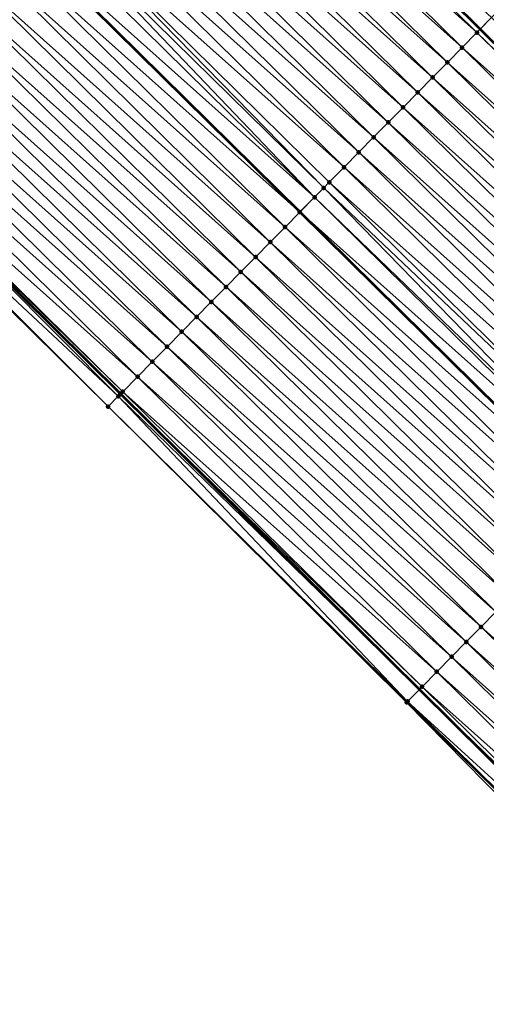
# Model space of a CAD drawing. Header units: feet. Extents: x 2017424 to 2024169, y 808042 to 818730.
# Tile 211 of 256: x 2020540 to 2020562, y 815843 to 815889. Entities that reach past the tile are written whole.
import ezdxf

# ---------------------------------------------------------------- set-up
doc = ezdxf.new("R2010")
doc.units = ezdxf.units.FT
doc.header["$MEASUREMENT"] = 0
for name, color, linetype, lineweight in [('EP_Travel Lane', 172, 'Continuous', 53), ('NB-Road Shots', 141, 'Continuous', 100), ('NB-Road X-Section', 40, 'Continuous', 13), ('STRIPING', 60, 'Continuous', 53)]:
    doc.layers.add(name, color=color, linetype=linetype, lineweight=lineweight)
doc.layers.add('I-77-MM15-17_NB-Surface-BORDER', color=7, linetype='Continuous')
doc.layers.add('I-77-MM15-17_NB-Surface-TIN', color=7, linetype='Continuous')

msp = doc.modelspace()

# ---------------------------------------------------------------- linework, layer by layer
at = {"layer": 'EP_Travel Lane'}
for points in [[(2020306.735364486, 816143.052083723, 250.3038613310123), (2020320.869865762, 816128.903000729, 250.1640749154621), (2020335.004430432, 816114.7538542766, 250.0386303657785), (2020349.139063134, 816100.6046397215, 249.9285631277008), (2020363.273687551, 816086.4554334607, 249.8166337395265), (2020377.408289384, 816072.3062498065, 249.6995812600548), (2020391.542903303, 816058.1570540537, 249.5852658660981), (2020405.683212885, 816044.0429709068, 249.4706513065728), (2020419.859068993, 816029.9350855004, 249.3542916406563), (2020434.03488781, 816015.8272372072, 249.230411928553), (2020448.210546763, 816001.7195480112, 249.0743815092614), (2020462.386093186, 815987.6119708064, 248.8957072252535), (2020476.561749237, 815973.5042844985, 248.7390809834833), (2020490.737370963, 815959.3966323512, 248.5755603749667), (2020504.912973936, 815945.2889988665, 248.4082667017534), (2020519.088475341, 815931.181466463, 248.2205228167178), (2020533.263964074, 815917.0739466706, 248.0302437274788), (2020547.420157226, 815903.0259554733, 247.8205498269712), (2020561.636400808, 815888.9599583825, 247.5983777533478), (2020575.852620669, 815874.8939847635, 247.3724023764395), (2020590.06889214, 815860.8279600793, 247.1547067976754), (2020604.315796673, 815846.8424144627, 246.9439078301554), (2020618.602657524, 815832.847893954, 246.742274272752), (2020632.862392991, 815818.9411492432, 246.567815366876)], [(2020303.745453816, 816111.7916383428, 250.6809946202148), (2020317.880009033, 816097.6425431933, 250.5486849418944), (2020332.014607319, 816083.49340493, 250.4261101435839), (2020346.14918727, 816069.3442850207, 250.2993762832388), (2020360.28371757, 816055.1952148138, 250.1614457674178), (2020374.418343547, 816041.0460488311, 250.0451336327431), (2020388.587993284, 816026.8903374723, 249.9444988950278), (2020402.751658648, 816012.770209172, 249.8295884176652), (2020416.915225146, 815998.6501794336, 249.6947918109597), (2020431.078640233, 815984.5303006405, 249.5294848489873), (2020445.241975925, 815970.4105009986, 249.3481929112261), (2020459.405461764, 815956.2905516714, 249.1971501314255), (2020473.569011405, 815942.1705387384, 249.0589391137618), (2020487.732629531, 815928.0504575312, 248.9345192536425), (2020501.896242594, 815913.9303813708, 248.8090997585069), (2020516.059784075, 815899.8103765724, 248.6692454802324), (2020530.303680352, 815885.662952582, 248.5309171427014), (2020544.520426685, 815871.5964580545, 248.3895210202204), (2020558.737220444, 815857.5299166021, 248.2557333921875), (2020572.954258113, 815843.4631338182, 248.1611456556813), (2020587.261358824, 815829.419095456, 248.0422954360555), (2020601.548694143, 815815.4241101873, 247.9231798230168), (2020615.950558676, 815801.3845731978, 247.8181088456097), (2020630.351235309, 815787.5063167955, 247.6943835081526)]]:
    msp.add_polyline3d(points, dxfattribs=at)
at = {"layer": 'I-77-MM15-17_NB-Surface-BORDER', "color": 3, "linetype": 'Continuous', "lineweight": -3}
msp.add_polyline3d([(2020629.963901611, 815787.1042717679, 247.7179646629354), (2020615.620909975, 815801.0424552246, 247.8335023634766), (2020601.20181061, 815815.0697975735, 247.9390985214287), (2020586.682317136, 815828.8277373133, 248.0615069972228), (2020572.153278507, 815842.6508562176, 248.1752715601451), (2020558.129731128, 815856.9138964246, 248.2634062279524), (2020543.922389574, 815870.9901263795, 248.3887698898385), (2020529.683424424, 815885.0340868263, 248.5307069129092), (2020515.062616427, 815898.810347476, 248.6477983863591), (2020501.112150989, 815913.1440201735, 248.7942076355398), (2020487.098564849, 815927.4144933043, 248.9289412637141), (2020473.083361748, 815941.6834295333, 249.0551330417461), (2020459.008122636, 815955.8920152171, 249.1943568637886), (2020444.765453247, 815969.932536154, 249.345469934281), (2020430.447686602, 815983.897502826, 249.5192987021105), (2020416.06925662, 815997.8016732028, 249.687686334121), (2020401.816333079, 816011.8321911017, 249.8103279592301), (2020387.953283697, 816026.2537474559, 249.9367965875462), (2020373.782251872, 816040.4107071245, 250.0343590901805), (2020359.263395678, 816054.1761853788, 250.1340509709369), (2020345.282853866, 816068.4789402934, 250.2884019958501), (2020331.207658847, 816082.6873500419, 250.4189770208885), (2020317.248829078, 816097.0120964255, 250.539235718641), (2020303.158795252, 816111.2055821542, 250.6811507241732)], dxfattribs=at)
at = {"layer": 'I-77-MM15-17_NB-Surface-TIN', "color": 128, "linetype": 'Continuous', "lineweight": -3}
for points in [[(2020561.472912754, 815888.7940355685, 247.6115835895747), (2020547.234441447, 815902.8375089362, 247.8327419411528), (2020546.532414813, 815902.1253581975, 247.8629135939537)], [(2020547.234441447, 815902.8375089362, 247.8327419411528), (2020561.636400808, 815888.9599583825, 247.5983777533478), (2020547.420157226, 815903.0259554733, 247.8205498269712)], [(2020561.472912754, 815888.7940355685, 247.6115835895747), (2020561.636400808, 815888.9599583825, 247.5983777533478), (2020547.234441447, 815902.8375089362, 247.8327419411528)], [(2020562.174774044, 815889.5063493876, 247.554890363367), (2020547.420157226, 815903.0259554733, 247.8205498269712), (2020561.636400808, 815888.9599583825, 247.5983777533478)], [(2020560.770904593, 815888.0818666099, 247.6447187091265), (2020546.532414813, 815902.1253581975, 247.8629135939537), (2020545.830436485, 815901.4131598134, 247.9008336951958)], [(2020560.770904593, 815888.0818666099, 247.6447187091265), (2020561.472912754, 815888.7940355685, 247.6115835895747), (2020546.532414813, 815902.1253581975, 247.8629135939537)], [(2020560.068965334, 815887.369629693, 247.6889056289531), (2020545.830436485, 815901.4131598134, 247.9008336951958), (2020545.128485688, 815900.7009342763, 247.9431695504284)], [(2020560.068965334, 815887.369629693, 247.6889056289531), (2020560.770904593, 815888.0818666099, 247.6447187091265), (2020545.830436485, 815901.4131598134, 247.9008336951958)], [(2020559.367021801, 815886.6573969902, 247.7324072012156), (2020545.128485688, 815900.7009342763, 247.9431695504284), (2020544.426528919, 815899.9887146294, 247.9845475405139)], [(2020559.367021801, 815886.6573969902, 247.7324072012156), (2020560.068965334, 815887.369629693, 247.6889056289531), (2020545.128485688, 815900.7009342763, 247.9431695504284)], [(2020558.665086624, 815885.9451560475, 247.7772488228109), (2020544.426528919, 815899.9887146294, 247.9845475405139), (2020543.72456537, 815899.2765016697, 248.0248380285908)], [(2020558.665086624, 815885.9451560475, 247.7772488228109), (2020559.367021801, 815886.6573969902, 247.7324072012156), (2020544.426528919, 815899.9887146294, 247.9845475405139)], [(2020557.963149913, 815885.2329166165, 247.8218445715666), (2020543.72456537, 815899.2765016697, 248.0248380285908), (2020543.022583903, 815898.5643063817, 248.0622545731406)], [(2020557.963149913, 815885.2329166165, 247.8218445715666), (2020558.665086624, 815885.9451560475, 247.7772488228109), (2020543.72456537, 815899.2765016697, 248.0248380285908)], [(2020557.261183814, 815884.5207061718, 247.8617264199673), (2020543.022583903, 815898.5643063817, 248.0622545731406), (2020542.320587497, 815897.8521258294, 248.097274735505)], [(2020557.261183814, 815884.5207061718, 247.8617264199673), (2020557.963149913, 815885.2329166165, 247.8218445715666), (2020543.022583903, 815898.5643063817, 248.0622545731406)], [(2020556.559208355, 815883.8085049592, 247.9001068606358), (2020542.320587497, 815897.8521258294, 248.097274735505), (2020541.618601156, 815897.1399353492, 248.1339094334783)], [(2020556.559208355, 815883.8085049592, 247.9001068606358), (2020557.261183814, 815884.5207061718, 247.8617264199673), (2020542.320587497, 815897.8521258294, 248.097274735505)], [(2020555.857224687, 815883.0963118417, 247.9371708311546), (2020541.618601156, 815897.1399353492, 248.1339094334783), (2020540.916646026, 815896.4277140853, 248.1755503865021)], [(2020555.857224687, 815883.0963118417, 247.9371708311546), (2020556.559208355, 815883.8085049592, 247.9001068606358), (2020541.618601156, 815897.1399353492, 248.1339094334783)], [(2020555.155285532, 815882.3840748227, 247.9813743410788), (2020540.916646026, 815896.4277140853, 248.1755503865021), (2020540.214719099, 815895.715465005, 248.2217150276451)], [(2020555.155285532, 815882.3840748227, 247.9813743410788), (2020555.857224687, 815883.0963118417, 247.9371708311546), (2020540.916646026, 815896.4277140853, 248.1755503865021)], [(2020554.185162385, 815881.3997053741, 248.0435907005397), (2020540.214719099, 815895.715465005, 248.2217150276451), (2020539.928069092, 815895.4246550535, 248.2361270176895)], [(2020554.185162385, 815881.3997053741, 248.0435907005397), (2020554.453369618, 815881.67181488, 248.0293058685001), (2020540.214719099, 815895.715465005, 248.2217150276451)], [(2020554.453369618, 815881.67181488, 248.0293058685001), (2020555.155285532, 815882.3840748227, 247.9813743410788), (2020540.214719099, 815895.715465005, 248.2217150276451)], [(2020553.751366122, 815880.9596413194, 248.063189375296), (2020539.928069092, 815895.4246550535, 248.2361270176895), (2020539.512696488, 815895.0033102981, 248.2525320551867)], [(2020553.751366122, 815880.9596413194, 248.063189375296), (2020554.185162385, 815881.3997053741, 248.0435907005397), (2020539.928069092, 815895.4246550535, 248.2361270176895)], [(2020553.751366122, 815880.9596413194, 248.063189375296), (2020539.512696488, 815895.0033102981, 248.2525320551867), (2020538.818663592, 815894.29934872, 248.2759333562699)], [(2020553.049323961, 815880.2475058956, 248.0908708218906), (2020538.810629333, 815894.291199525, 248.2762042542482), (2020538.108598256, 815893.5790531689, 248.3056631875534)], [(2020538.810629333, 815894.291199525, 248.2762042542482), (2020553.057361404, 815880.2556588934, 248.0905539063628), (2020538.818663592, 815894.29934872, 248.2759333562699)], [(2020553.049323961, 815880.2475058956, 248.0908708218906), (2020553.057361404, 815880.2556588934, 248.0905539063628), (2020538.810629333, 815894.291199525, 248.2762042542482)], [(2020553.751366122, 815880.9596413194, 248.063189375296), (2020538.818663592, 815894.29934872, 248.2759333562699), (2020553.057361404, 815880.2556588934, 248.0905539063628)], [(2020552.347317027, 815879.5353357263, 248.1242027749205), (2020538.108598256, 815893.5790531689, 248.3056631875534), (2020537.406492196, 815892.8669807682, 248.3230950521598)], [(2020552.347317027, 815879.5353357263, 248.1242027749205), (2020553.049323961, 815880.2475058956, 248.0908708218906), (2020538.108598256, 815893.5790531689, 248.3056631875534)], [(2020551.645260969, 815878.8232140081, 248.149655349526), (2020537.406492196, 815892.8669807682, 248.3230950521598), (2020536.704422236, 815892.1548727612, 248.3463174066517)], [(2020551.645260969, 815878.8232140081, 248.149655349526), (2020552.347317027, 815879.5353357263, 248.1242027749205), (2020537.406492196, 815892.8669807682, 248.3230950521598)], [(2020550.94321428, 815878.1110830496, 248.176610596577), (2020536.704422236, 815892.1548727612, 248.3463174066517), (2020536.002369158, 815891.4427481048, 248.3722474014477)], [(2020550.94321428, 815878.1110830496, 248.176610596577), (2020551.645260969, 815878.8232140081, 248.149655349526), (2020536.704422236, 815892.1548727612, 248.3463174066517)], [(2020550.241166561, 815877.3989531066, 248.2034007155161), (2020536.002369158, 815891.4427481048, 248.3722474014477), (2020535.300306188, 815890.7306332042, 248.3965908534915)], [(2020550.241166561, 815877.3989531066, 248.2034007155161), (2020550.94321428, 815878.1110830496, 248.176610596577), (2020536.002369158, 815891.4427481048, 248.3722474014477)], [(2020549.539115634, 815876.6868263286, 248.2296761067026), (2020535.300306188, 815890.7306332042, 248.3965908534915), (2020534.598218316, 815890.0185428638, 248.4169401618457)], [(2020549.539115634, 815876.6868263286, 248.2296761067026), (2020550.241166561, 815877.3989531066, 248.2034007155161), (2020535.300306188, 815890.7306332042, 248.3965908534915)], [(2020548.83704665, 815875.9747173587, 248.2530554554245), (2020534.598218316, 815890.0185428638, 248.4169401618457), (2020533.896107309, 815889.3064753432, 248.4335783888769)], [(2020548.83704665, 815875.9747173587, 248.2530554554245), (2020549.539115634, 815876.6868263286, 248.2296761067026), (2020534.598218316, 815890.0185428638, 248.4169401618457)], [(2020576.4131777, 815875.4629427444, 247.3228887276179), (2020562.174774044, 815889.5063493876, 247.554890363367), (2020561.636400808, 815888.9599583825, 247.5983777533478)], [(2020548.134955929, 815875.2626298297, 248.2729479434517), (2020533.896107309, 815889.3064753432, 248.4335783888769), (2020533.193956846, 815888.5944467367, 248.4438881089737)], [(2020548.134955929, 815875.2626298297, 248.2729479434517), (2020548.83704665, 815875.9747173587, 248.2530554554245), (2020533.896107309, 815889.3064753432, 248.4335783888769)], [(2020547.432838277, 815874.5505688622, 248.2885207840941), (2020533.193956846, 815888.5944467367, 248.4438881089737), (2020532.491832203, 815887.8823926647, 248.4583392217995)], [(2020547.432838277, 815874.5505688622, 248.2885207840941), (2020548.134955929, 815875.2626298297, 248.2729479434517), (2020533.193956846, 815888.5944467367, 248.4438881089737)], [(2020575.711349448, 815874.7505963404, 247.3848807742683), (2020561.472912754, 815888.7940355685, 247.6115835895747), (2020560.770904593, 815888.0818666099, 247.6447187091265)], [(2020561.472912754, 815888.7940355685, 247.6115835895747), (2020575.852620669, 815874.8939847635, 247.3724023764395), (2020561.636400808, 815888.9599583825, 247.5983777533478)], [(2020575.711349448, 815874.7505963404, 247.3848807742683), (2020575.852620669, 815874.8939847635, 247.3724023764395), (2020561.472912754, 815888.7940355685, 247.6115835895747)], [(2020576.4131777, 815875.4629427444, 247.3228887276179), (2020561.636400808, 815888.9599583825, 247.5983777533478), (2020575.852620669, 815874.8939847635, 247.3724023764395)], [(2020546.730744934, 815873.8384839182, 248.3079928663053), (2020532.491832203, 815887.8823926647, 248.4583392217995), (2020531.789733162, 815887.1703133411, 248.4768969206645)], [(2020546.730744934, 815873.8384839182, 248.3079928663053), (2020547.432838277, 815874.5505688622, 248.2885207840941), (2020532.491832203, 815887.8823926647, 248.4583392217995)], [(2020575.009398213, 815874.0383712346, 247.4271465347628), (2020560.770904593, 815888.0818666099, 247.6447187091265), (2020560.068965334, 815887.369629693, 247.6889056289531)], [(2020575.009398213, 815874.0383712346, 247.4271465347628), (2020575.711349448, 815874.7505963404, 247.3848807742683), (2020560.770904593, 815888.0818666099, 247.6447187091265)], [(2020546.028645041, 815873.1264054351, 248.3264142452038), (2020531.789733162, 815887.1703133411, 248.4768969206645), (2020531.087692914, 815886.4581760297, 248.5048849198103)], [(2020546.028645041, 815873.1264054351, 248.3264142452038), (2020546.730744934, 815873.8384839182, 248.3079928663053), (2020531.789733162, 815887.1703133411, 248.4768969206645)], [(2020574.307464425, 815873.3261289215, 247.4722106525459), (2020560.068965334, 815887.369629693, 247.6889056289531), (2020559.367021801, 815886.6573969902, 247.7324072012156)], [(2020574.307464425, 815873.3261289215, 247.4722106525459), (2020575.009398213, 815874.0383712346, 247.4271465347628), (2020560.068965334, 815887.369629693, 247.6889056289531)], [(2020545.326595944, 815872.4142768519, 248.3529832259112), (2020531.087692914, 815886.4581760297, 248.5048849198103), (2020530.385638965, 815885.7460522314, 248.5306753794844)], [(2020545.326595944, 815872.4142768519, 248.3529832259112), (2020546.028645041, 815873.1264054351, 248.3264142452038), (2020531.087692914, 815886.4581760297, 248.5048849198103)], [(2020573.605547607, 815872.6138698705, 247.5199967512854), (2020559.367021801, 815886.6573969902, 247.7324072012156), (2020558.665086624, 815885.9451560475, 247.7772488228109)], [(2020573.605547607, 815872.6138698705, 247.5199967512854), (2020574.307464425, 815873.3261289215, 247.4722106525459), (2020559.367021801, 815886.6573969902, 247.7324072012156)], [(2020572.903645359, 815871.9015964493, 247.5701198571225), (2020558.665086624, 815885.9451560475, 247.7772488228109), (2020557.963149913, 815885.2329166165, 247.8218445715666)], [(2020572.903645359, 815871.9015964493, 247.5701198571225), (2020573.605547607, 815872.6138698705, 247.5199967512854), (2020558.665086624, 815885.9451560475, 247.7772488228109)], [(2020544.406399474, 815871.4808566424, 248.388791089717), (2020530.303680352, 815885.662952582, 248.5309171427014), (2020529.775624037, 815885.1275446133, 248.5324748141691)], [(2020544.624597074, 815871.7020987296, 248.3876085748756), (2020530.385638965, 815885.7460522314, 248.5306753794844), (2020530.303680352, 815885.662952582, 248.5309171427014)], [(2020544.624597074, 815871.7020987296, 248.3876085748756), (2020530.303680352, 815885.662952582, 248.5309171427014), (2020544.520426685, 815871.5964580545, 248.3895210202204)], [(2020544.509396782, 815871.5852724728, 248.3897235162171), (2020544.520426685, 815871.5964580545, 248.3895210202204), (2020530.303680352, 815885.662952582, 248.5309171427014)], [(2020544.406399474, 815871.4808566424, 248.388791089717), (2020544.509396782, 815871.5852724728, 248.3897235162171), (2020530.303680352, 815885.662952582, 248.5309171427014)], [(2020544.624597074, 815871.7020987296, 248.3876085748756), (2020545.326595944, 815872.4142768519, 248.3529832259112), (2020530.385638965, 815885.7460522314, 248.5306753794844)], [(2020543.922389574, 815870.9901263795, 248.3887698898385), (2020529.715027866, 815885.0661171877, 248.5316614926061), (2020529.683424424, 815885.0340868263, 248.5307069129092)], [(2020543.922389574, 815870.9901263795, 248.3887698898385), (2020529.775624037, 815885.1275446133, 248.5324748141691), (2020529.715027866, 815885.0661171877, 248.5316614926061)], [(2020543.922389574, 815870.9901263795, 248.3887698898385), (2020544.406399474, 815871.4808566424, 248.388791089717), (2020529.775624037, 815885.1275446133, 248.5324748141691)], [(2020572.201717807, 815871.1893479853, 247.6161842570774), (2020557.963149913, 815885.2329166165, 247.8218445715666), (2020557.261183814, 815884.5207061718, 247.8617264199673)], [(2020572.201717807, 815871.1893479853, 247.6161842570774), (2020572.903645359, 815871.9015964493, 247.5701198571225), (2020557.963149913, 815885.2329166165, 247.8218445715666)], [(2020571.499766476, 815870.4771229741, 247.6584346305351), (2020557.261183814, 815884.5207061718, 247.8617264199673), (2020556.559208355, 815883.8085049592, 247.9001068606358)], [(2020571.499766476, 815870.4771229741, 247.6584346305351), (2020572.201717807, 815871.1893479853, 247.6161842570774), (2020557.261183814, 815884.5207061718, 247.8617264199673)], [(2020570.797805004, 815869.7649079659, 247.6990582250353), (2020556.559208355, 815883.8085049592, 247.9001068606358), (2020555.857224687, 815883.0963118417, 247.9371708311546)], [(2020570.797805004, 815869.7649079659, 247.6990582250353), (2020571.499766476, 815870.4771229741, 247.6584346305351), (2020556.559208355, 815883.8085049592, 247.9001068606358)], [(2020570.095853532, 815869.0526830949, 247.7412857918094), (2020555.857224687, 815883.0963118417, 247.9371708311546), (2020555.155285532, 815882.3840748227, 247.9813743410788)], [(2020570.095853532, 815869.0526830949, 247.7412857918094), (2020570.797805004, 815869.7649079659, 247.6990582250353), (2020555.857224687, 815883.0963118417, 247.9371708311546)], [(2020569.393947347, 815868.3404135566, 247.7907774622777), (2020555.155285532, 815882.3840748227, 247.9813743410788), (2020554.453369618, 815881.67181488, 248.0293058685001)], [(2020569.393947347, 815868.3404135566, 247.7907774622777), (2020570.095853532, 815869.0526830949, 247.7412857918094), (2020555.155285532, 815882.3840748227, 247.9813743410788)], [(2020568.69203104, 815867.6281540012, 247.8386456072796), (2020554.453369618, 815881.67181488, 248.0293058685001), (2020554.185162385, 815881.3997053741, 248.0435907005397)], [(2020568.69203104, 815867.6281540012, 247.8386456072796), (2020569.393947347, 815868.3404135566, 247.7907774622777), (2020554.453369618, 815881.67181488, 248.0293058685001)], [(2020568.148156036, 815867.0763246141, 247.8709234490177), (2020554.185162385, 815881.3997053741, 248.0435907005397), (2020553.751366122, 815880.9596413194, 248.063189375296)], [(2020568.148156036, 815867.0763246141, 247.8709234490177), (2020568.69203104, 815867.6281540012, 247.8386456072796), (2020554.185162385, 815881.3997053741, 248.0435907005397)], [(2020567.99006954, 815866.9159390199, 247.8792648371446), (2020553.751366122, 815880.9596413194, 248.063189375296), (2020553.057361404, 815880.2556588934, 248.0905539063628)], [(2020567.99006954, 815866.9159390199, 247.8792648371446), (2020568.148156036, 815867.0763246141, 247.8709234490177), (2020553.751366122, 815880.9596413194, 248.063189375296)], [(2020567.288063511, 815866.2037679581, 247.9127415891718), (2020553.049323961, 815880.2475058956, 248.0908708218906), (2020552.347317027, 815879.5353357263, 248.1242027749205)], [(2020553.049323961, 815880.2475058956, 248.0908708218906), (2020567.296104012, 815866.2119248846, 247.9123581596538), (2020553.057361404, 815880.2556588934, 248.0905539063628)], [(2020567.288063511, 815866.2037679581, 247.9127415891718), (2020567.296104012, 815866.2119248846, 247.9123581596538), (2020553.049323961, 815880.2475058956, 248.0908708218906)], [(2020567.99006954, 815866.9159390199, 247.8792648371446), (2020553.057361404, 815880.2556588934, 248.0905539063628), (2020567.296104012, 815866.2119248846, 247.9123581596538)], [(2020566.586065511, 815865.4915889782, 247.947506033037), (2020552.347317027, 815879.5353357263, 248.1242027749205), (2020551.645260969, 815878.8232140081, 248.149655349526)], [(2020566.586065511, 815865.4915889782, 247.947506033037), (2020567.288063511, 815866.2037679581, 247.9127415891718), (2020552.347317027, 815879.5353357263, 248.1242027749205)], [(2020565.884053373, 815864.7794239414, 247.9800029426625), (2020551.645260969, 815878.8232140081, 248.149655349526), (2020550.94321428, 815878.1110830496, 248.176610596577)], [(2020565.884053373, 815864.7794239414, 247.9800029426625), (2020566.586065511, 815865.4915889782, 247.947506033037), (2020551.645260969, 815878.8232140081, 248.149655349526)], [(2020565.18202127, 815864.0672785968, 248.009297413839), (2020550.94321428, 815878.1110830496, 248.176610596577), (2020550.241166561, 815877.3989531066, 248.2034007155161)], [(2020565.18202127, 815864.0672785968, 248.009297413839), (2020565.884053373, 815864.7794239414, 247.9800029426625), (2020550.94321428, 815878.1110830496, 248.176610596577)], [(2020564.479996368, 815863.3551261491, 248.0397470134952), (2020550.241166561, 815877.3989531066, 248.2034007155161), (2020549.539115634, 815876.6868263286, 248.2296761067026)], [(2020564.479996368, 815863.3551261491, 248.0397470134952), (2020565.18202127, 815864.0672785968, 248.009297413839), (2020550.241166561, 815877.3989531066, 248.2034007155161)], [(2020563.777957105, 815862.6429878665, 248.0678929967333), (2020549.539115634, 815876.6868263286, 248.2296761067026), (2020548.83704665, 815875.9747173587, 248.2530554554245)], [(2020563.777957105, 815862.6429878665, 248.0678929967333), (2020564.479996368, 815863.3551261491, 248.0397470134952), (2020549.539115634, 815876.6868263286, 248.2296761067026)], [(2020563.07593236, 815861.9308352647, 248.0983676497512), (2020548.83704665, 815875.9747173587, 248.2530554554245), (2020548.134955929, 815875.2626298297, 248.2729479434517)], [(2020563.07593236, 815861.9308352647, 248.0983676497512), (2020563.777957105, 815862.6429878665, 248.0678929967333), (2020548.83704665, 815875.9747173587, 248.2530554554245)], [(2020562.373887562, 815861.2187024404, 248.1256259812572), (2020548.134955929, 815875.2626298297, 248.2729479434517), (2020547.432838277, 815874.5505688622, 248.2885207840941)], [(2020562.373887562, 815861.2187024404, 248.1256259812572), (2020563.07593236, 815861.9308352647, 248.0983676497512), (2020548.134955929, 815875.2626298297, 248.2729479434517)], [(2020561.671795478, 815860.5066162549, 248.1452995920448), (2020547.432838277, 815874.5505688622, 248.2885207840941), (2020546.730744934, 815873.8384839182, 248.3079928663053)], [(2020561.671795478, 815860.5066162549, 248.1452995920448), (2020562.373887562, 815861.2187024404, 248.1256259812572), (2020547.432838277, 815874.5505688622, 248.2885207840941)], [(2020560.969718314, 815859.7945153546, 248.167366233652), (2020546.730744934, 815873.8384839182, 248.3079928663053), (2020546.028645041, 815873.1264054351, 248.3264142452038)], [(2020560.969718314, 815859.7945153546, 248.167366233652), (2020561.671795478, 815860.5066162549, 248.1452995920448), (2020546.730744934, 815873.8384839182, 248.3079928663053)], [(2020560.267657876, 815859.0823979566, 248.1921158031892), (2020546.028645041, 815873.1264054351, 248.3264142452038), (2020545.326595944, 815872.4142768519, 248.3529832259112)], [(2020560.267657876, 815859.0823979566, 248.1921158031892), (2020560.969718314, 815859.7945153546, 248.167366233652), (2020546.028645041, 815873.1264054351, 248.3264142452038)], [(2020559.565619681, 815858.3702586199, 248.220433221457), (2020545.326595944, 815872.4142768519, 248.3529832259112), (2020544.624597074, 815871.7020987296, 248.3876085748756)], [(2020559.565619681, 815858.3702586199, 248.220433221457), (2020560.267657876, 815859.0823979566, 248.1921158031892), (2020545.326595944, 815872.4142768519, 248.3529832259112)], [(2020558.863613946, 815857.6580872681, 248.2539571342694), (2020544.624597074, 815871.7020987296, 248.3876085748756), (2020544.520426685, 815871.5964580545, 248.3895210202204)], [(2020558.863613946, 815857.6580872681, 248.2539571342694), (2020559.565619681, 815858.3702586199, 248.220433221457), (2020544.624597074, 815871.7020987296, 248.3876085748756)], [(2020558.175677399, 815856.9604779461, 248.2636249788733), (2020544.406399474, 815871.4808566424, 248.388791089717), (2020543.922389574, 815870.9901263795, 248.3887698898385)], [(2020544.406399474, 815871.4808566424, 248.388791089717), (2020558.737220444, 815857.5299166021, 248.2557333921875), (2020544.509396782, 815871.5852724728, 248.3897235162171)], [(2020558.175677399, 815856.9604779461, 248.2636249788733), (2020558.737220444, 815857.5299166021, 248.2557333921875), (2020544.406399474, 815871.4808566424, 248.388791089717)], [(2020544.509396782, 815871.5852724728, 248.3897235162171), (2020558.737220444, 815857.5299166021, 248.2557333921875), (2020544.520426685, 815871.5964580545, 248.3895210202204)], [(2020558.863613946, 815857.6580872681, 248.2539571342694), (2020544.520426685, 815871.5964580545, 248.3895210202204), (2020558.737220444, 815857.5299166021, 248.2557333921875)], [(2020558.129731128, 815856.9138964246, 248.2634062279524), (2020558.161459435, 815856.9460626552, 248.2636174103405), (2020543.922389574, 815870.9901263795, 248.3887698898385)], [(2020558.161459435, 815856.9460626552, 248.2636174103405), (2020558.175677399, 815856.9604779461, 248.2636249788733), (2020543.922389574, 815870.9901263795, 248.3887698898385)], [(2020576.612947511, 815847.1746484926, 247.9988958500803), (2020562.373887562, 815861.2187024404, 248.1256259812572), (2020561.671795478, 815860.5066162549, 248.1452995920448)], [(2020575.91086171, 815846.46255611, 248.0195779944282), (2020561.671795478, 815860.5066162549, 248.1452995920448), (2020560.969718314, 815859.7945153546, 248.167366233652)], [(2020575.91086171, 815846.46255611, 248.0195779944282), (2020576.612947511, 815847.1746484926, 247.9988958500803), (2020561.671795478, 815860.5066162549, 248.1452995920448)], [(2020575.208816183, 815845.750424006, 248.0467199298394), (2020560.969718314, 815859.7945153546, 248.167366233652), (2020560.267657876, 815859.0823979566, 248.1921158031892)], [(2020575.208816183, 815845.750424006, 248.0467199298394), (2020575.91086171, 815846.46255611, 248.0195779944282), (2020560.969718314, 815859.7945153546, 248.167366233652)], [(2020574.506788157, 815845.0382746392, 248.0766692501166), (2020560.267657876, 815859.0823979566, 248.1921158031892), (2020559.565619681, 815858.3702586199, 248.220433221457)], [(2020574.506788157, 815845.0382746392, 248.0766692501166), (2020575.208816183, 815845.750424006, 248.0467199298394), (2020560.267657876, 815859.0823979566, 248.1921158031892)], [(2020573.804818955, 815844.3260672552, 248.1160536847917), (2020559.565619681, 815858.3702586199, 248.220433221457), (2020558.863613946, 815857.6580872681, 248.2539571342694)], [(2020573.804818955, 815844.3260672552, 248.1160536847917), (2020574.506788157, 815845.0382746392, 248.0766692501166), (2020559.565619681, 815858.3702586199, 248.220433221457)], [(2020573.102862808, 815843.6138469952, 248.1575321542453), (2020558.863613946, 815857.6580872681, 248.2539571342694), (2020558.737220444, 815857.5299166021, 248.2557333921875)], [(2020573.102862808, 815843.6138469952, 248.1575321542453), (2020573.804818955, 815844.3260672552, 248.1160536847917), (2020558.863613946, 815857.6580872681, 248.2539571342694)], [(2020558.175677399, 815856.9604779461, 248.2636249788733), (2020572.954258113, 815843.4631338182, 248.1611456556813), (2020558.737220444, 815857.5299166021, 248.2557333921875)], [(2020573.102862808, 815843.6138469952, 248.1575321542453), (2020558.737220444, 815857.5299166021, 248.2557333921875), (2020572.954258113, 815843.4631338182, 248.1611456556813)], [(2020572.40075344, 815842.9017778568, 248.1744341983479), (2020558.161459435, 815856.9460626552, 248.2636174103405), (2020558.129731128, 815856.9138964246, 248.2634062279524)], [(2020572.40075344, 815842.9017778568, 248.1744341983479), (2020558.129731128, 815856.9138964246, 248.2634062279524), (2020572.153278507, 815842.6508562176, 248.1752715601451)], [(2020572.414362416, 815842.915577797, 248.1742738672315), (2020558.175677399, 815856.9604779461, 248.2636249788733), (2020558.161459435, 815856.9460626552, 248.2636174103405)], [(2020572.40075344, 815842.9017778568, 248.1744341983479), (2020572.414362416, 815842.915577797, 248.1742738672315), (2020558.161459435, 815856.9460626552, 248.2636174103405)], [(2020572.414362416, 815842.915577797, 248.1742738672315), (2020572.954258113, 815843.4631338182, 248.1611456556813), (2020558.175677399, 815856.9604779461, 248.2636249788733)]]:
    msp.add_3dface(points, dxfattribs=at)
at = {"layer": 'NB-Road Shots', "lineweight": 100}
for p in [(2020561.472912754, 815888.7940355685, 247.6115835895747), (2020560.770904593, 815888.0818666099, 247.6447187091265), (2020560.068965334, 815887.369629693, 247.6889056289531), (2020559.367021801, 815886.6573969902, 247.7324072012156), (2020558.665086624, 815885.9451560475, 247.7772488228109), (2020557.963149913, 815885.2329166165, 247.8218445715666), (2020557.261183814, 815884.5207061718, 247.8617264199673), (2020556.559208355, 815883.8085049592, 247.9001068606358), (2020555.857224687, 815883.0963118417, 247.9371708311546), (2020555.155285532, 815882.3840748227, 247.9813743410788), (2020554.453369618, 815881.67181488, 248.0293058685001), (2020554.185162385, 815881.3997053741, 248.0435907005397), (2020553.751366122, 815880.9596413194, 248.063189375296), (2020553.049323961, 815880.2475058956, 248.0908708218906), (2020552.347317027, 815879.5353357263, 248.1242027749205), (2020551.645260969, 815878.8232140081, 248.149655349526), (2020550.94321428, 815878.1110830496, 248.176610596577), (2020550.241166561, 815877.3989531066, 248.2034007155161), (2020549.539115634, 815876.6868263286, 248.2296761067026), (2020548.83704665, 815875.9747173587, 248.2530554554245), (2020548.134955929, 815875.2626298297, 248.2729479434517), (2020547.432838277, 815874.5505688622, 248.2885207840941), (2020546.730744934, 815873.8384839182, 248.3079928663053), (2020546.028645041, 815873.1264054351, 248.3264142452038), (2020545.326595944, 815872.4142768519, 248.3529832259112), (2020544.624597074, 815871.7020987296, 248.3876085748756), (2020544.406399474, 815871.4808566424, 248.388791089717), (2020544.509396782, 815871.5852724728, 248.3897235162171), (2020543.922389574, 815870.9901263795, 248.3887698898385), (2020561.671795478, 815860.5066162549, 248.1452995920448), (2020560.969718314, 815859.7945153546, 248.167366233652), (2020560.267657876, 815859.0823979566, 248.1921158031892), (2020559.565619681, 815858.3702586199, 248.220433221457), (2020558.863613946, 815857.6580872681, 248.2539571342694), (2020558.129731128, 815856.9138964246, 248.2634062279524), (2020558.161459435, 815856.9460626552, 248.2636174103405), (2020558.175677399, 815856.9604779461, 248.2636249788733)]:
    msp.add_point(p, dxfattribs=at)
at = {"layer": 'NB-Road X-Section', "extrusion": (-0.7119379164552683, 0.7021878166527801, 0.008756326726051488), "elevation": -865584.9860120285, "flags": 128}
msp.add_lwpolyline([(-1999758.482400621, 7827.139123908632), (-1999757.482400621, 7827.188275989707), (-1999756.48240062, 7827.238548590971), (-1999755.482400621, 7827.301396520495), (-1999754.482400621, 7827.354638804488), (-1999753.482400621, 7827.431690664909), (-1999752.482400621, 7827.477773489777), (-1999751.48240062, 7827.507946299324), (-1999750.482400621, 7827.545867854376), (-1999749.48240062, 7827.588205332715), (-1999748.48240062, 7827.629584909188), (-1999747.482400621, 7827.669876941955), (-1999746.482400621, 7827.707294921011), (-1999745.48240062, 7827.742316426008), (-1999744.482400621, 7827.77895252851), (-1999743.48240062, 7827.820595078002), (-1999742.48240062, 7827.866761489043), (-1999742.074064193, 7827.88117403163), (-1999741.48240062, 7827.897579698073), (-1999740.48240062, 7827.921252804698), (-1999739.482400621, 7827.950712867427), (-1999738.482400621, 7827.968145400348), (-1999737.48240062, 7827.99136864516), (-1999736.48240062, 7828.01729963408), (-1999735.482400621, 7828.041644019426), (-1999734.482400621, 7828.061994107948), (-1999733.482400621, 7828.078632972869), (-1999732.48240062, 7828.088943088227), (-1999731.482400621, 7828.103394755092), (-1999730.482400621, 7828.121953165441), (-1999729.48240062, 7828.149942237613), (-1999728.48240062, 7828.175733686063), (-1999727.61368324, 7828.177533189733), (-1999727.527397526, 7828.17671983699), (-1999727.48240062, 7828.175765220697)], dxfattribs=at)
at = {"layer": 'NB-Road X-Section', "extrusion": (-0.7119379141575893, 0.7021878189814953, 0.008756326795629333), "elevation": -865604.9794694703, "flags": 128}
msp.add_lwpolyline([(-1999758.48523252, 7827.066581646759), (-1999757.485232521, 7827.120977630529), (-1999756.48523252, 7827.176224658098), (-1999755.48523252, 7827.242453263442), (-1999754.48523252, 7827.292801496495), (-1999753.48523252, 7827.375047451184), (-1999752.48523252, 7827.431742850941), (-1999751.48523252, 7827.464879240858), (-1999750.485232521, 7827.509067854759), (-1999749.48523252, 7827.55257109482), (-1999748.48523252, 7827.597414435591), (-1999747.48523252, 7827.642011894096), (-1999746.48523252, 7827.68189527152), (-1999745.485232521, 7827.72027718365), (-1999744.485232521, 7827.757342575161), (-1999743.48523252, 7827.801547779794), (-1999742.48523252, 7827.849481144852), (-1999742.103160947, 7827.863766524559), (-1999741.48523252, 7827.8833659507), (-1999740.48523252, 7827.911048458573), (-1999739.485232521, 7827.944381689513), (-1999738.485232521, 7827.969835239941), (-1999737.48523252, 7827.996791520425), (-1999736.48523252, 7828.023582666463), (-1999735.485232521, 7828.049859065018), (-1999734.48523252, 7828.073239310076), (-1999733.48523252, 7828.093132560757), (-1999732.48523252, 7828.108705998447), (-1999731.48523252, 7828.128178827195), (-1999730.485232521, 7828.146600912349), (-1999729.485232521, 7828.173170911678), (-1999728.48523252, 7828.207797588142), (-1999728.321160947, 7828.209912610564), (-1999728.17449428, 7828.208980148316), (-1999727.48523252, 7828.208958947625)], dxfattribs=at)
at = {"layer": 'NB-Road X-Section', "extrusion": (-0.7119379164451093, 0.7021878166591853, 0.00875632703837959), "elevation": -865624.9859861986, "flags": 128}
msp.add_lwpolyline([(-1999758.482410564, 7827.027679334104), (-1999757.482410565, 7827.071082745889), (-1999756.482410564, 7827.12361990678), (-1999755.482410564, 7827.189835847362), (-1999754.482410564, 7827.241940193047), (-1999753.482410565, 7827.318437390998), (-1999752.482410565, 7827.380431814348), (-1999751.482410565, 7827.422699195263), (-1999750.482410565, 7827.46776504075), (-1999749.482410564, 7827.515552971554), (-1999748.482410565, 7827.565677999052), (-1999747.482410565, 7827.611744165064), (-1999746.482410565, 7827.653996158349), (-1999745.482410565, 7827.694621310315), (-1999744.482410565, 7827.736850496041), (-1999743.482410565, 7827.786344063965), (-1999742.482410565, 7827.834214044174), (-1999741.707610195, 7827.866493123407), (-1999741.482410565, 7827.874834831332), (-1999740.482410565, 7827.908312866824), (-1999739.482410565, 7827.943078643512), (-1999738.482410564, 7827.975576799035), (-1999737.482410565, 7828.004872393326), (-1999736.482410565, 7828.035323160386), (-1999735.482410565, 7828.063470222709), (-1999734.482410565, 7828.09394604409), (-1999733.482410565, 7828.121205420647), (-1999732.482410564, 7828.140879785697), (-1999731.482410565, 7828.162947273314), (-1999730.482410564, 7828.187697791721), (-1999729.482410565, 7828.216016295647), (-1999728.482410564, 7828.249541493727), (-1999727.502657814, 7828.259209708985), (-1999727.482410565, 7828.259202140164), (-1999727.437229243, 7828.258990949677)], dxfattribs=at)
at = {"layer": 'STRIPING'}
msp.add_polyline3d([(2020453.792689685, 815978.989412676, 249.1634883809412), (2020467.956217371, 815964.8694216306, 249.0208640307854), (2020482.119779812, 815950.7493959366, 248.8852363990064), (2020496.283368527, 815936.6293440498, 248.7548995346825), (2020510.446824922, 815922.5094240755, 248.5979195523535), (2020524.610292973, 815908.3894924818, 248.4432838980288), (2020538.818663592, 815894.29934872, 248.2759333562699), (2020553.057361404, 815880.2556588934, 248.0905539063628), (2020567.296104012, 815866.2119248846, 247.9123581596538), (2020581.5349228, 815852.1681157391, 247.7463838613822), (2020595.816482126, 815838.1582907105, 247.5758160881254), (2020610.103624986, 815824.1634939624, 247.4232277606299), (2020624.434104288, 815810.1906418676, 247.2733347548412), (2020638.832478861, 815796.3102354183, 247.127849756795)], dxfattribs=at)

doc.saveas('drawing.dxf')
